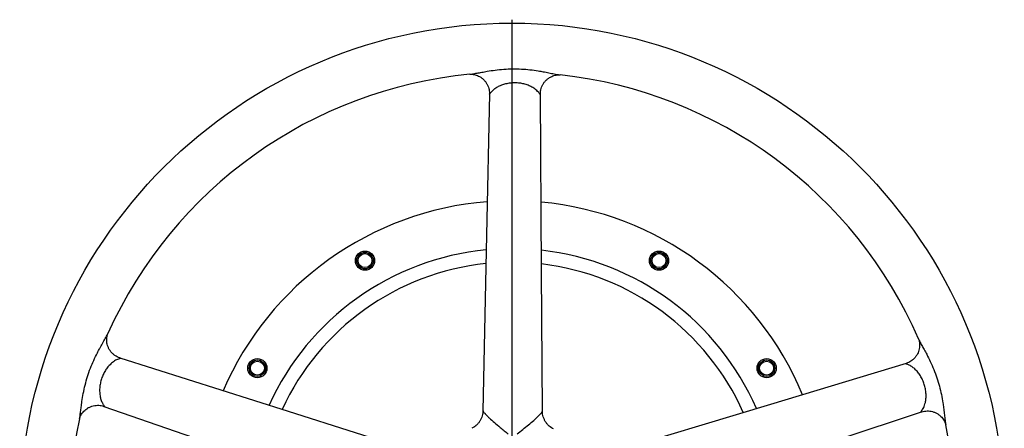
# Model space of a CAD drawing. Extents: x 9157 to 15179, y 9841 to 14571.
# Tile 5 of 13: x 9159 to 9879, y 10884 to 11183. Entities that reach past the tile are written whole.
import ezdxf

# ---------------------------------------------------------------- set-up
doc = ezdxf.new("R2010")
doc.units = 0
doc.header["$LTSCALE"] = 50
doc.layers.get('0').update_dxf_attribs({"linetype": 'CONTINUOUS'})
doc.layers.add('0_18', color=7, linetype='CONTINUOUS')

# ---------------------------------------------------------------- blocks, each defined once
blk = doc.blocks.new('SW_CENTERMARKSYMBOL_2')
at = {"layer": '0_18', "color": 0}
blk.add_line((0, 5), (0, 362.5), dxfattribs=at)

msp = doc.modelspace()

# ---------------------------------------------------------------- linework, layer by layer
at = {"color": 7, "linetype": 'CONTINUOUS', "flags": 128}
for points in [[(9502.82, 11129.25), (9500.72, 11025.66), (9498.11, 10897.18)], [(9541.6, 10896.89), (9540.92, 10999.76), (9540.07, 11129)], [(9453.95, 10865.56), (9355.91, 10896.7), (9232.73, 10935.84)], [(9807.49, 10931.9), (9708.31, 10901.88), (9585.32, 10864.66)], [(9220.98, 10900.48), (9318.85, 10866.47), (9440.23, 10824.29)], [(9598.48, 10823.21), (9696.1, 10855.64), (9818.76, 10896.39)]]:
    msp.add_lwpolyline(points, dxfattribs=at)
at = {"color": 7, "linetype": 'CONTINUOUS'}
for centre, radius in [((9519.34, 10820.91), 360), ((9411.84, 11007.1), 7), ((9411.84, 11007.1), 6), ((9411.84, 11007.1), 5.1), ((9626.84, 11007.1), 7), ((9626.84, 11007.1), 6), ((9626.84, 11007.1), 5.1), ((9333.14, 10928.41), 7), ((9333.14, 10928.41), 6), ((9333.14, 10928.41), 5.1), ((9705.53, 10928.41), 7), ((9705.53, 10928.41), 6), ((9705.53, 10928.41), 5.1)]:
    msp.add_circle(centre, radius, dxfattribs=at)
for radius, start, end in [(324, 95.45034, 155.76766), (324, 23.45025, 83.76746), (230, 94.52098, 156.69615), (230, 22.51922, 84.6957), (195, 95.54653, 155.67112), (195, 23.54407, 83.66868), (185, 95.91256, 155.30492), (185, 23.90916, 83.30351), (324, 167.45059, 227.76795), (324, 311.4504, 11.76746)]:
    msp.add_arc((9519.34, 10820.91), radius, start, end, dxfattribs=at)
at = {"color": 8, "linetype": 'CONTINUOUS'}
for points, knots in [([(9488.56, 11143.45), (9488.75, 11143.47), (9489.38, 11143.52), (9491.12, 11143.8), (9493.79, 11144.29), (9497.31, 11144.97), (9501.71, 11145.77), (9507.11, 11146.58), (9513.39, 11147.22), (9519.83, 11147.5), (9526.22, 11147.36), (9532.48, 11146.84), (9537.77, 11146.11), (9540.94, 11145.55), (9542.11, 11145.34)], [0, 0, 0, 0, 0.015466, 0.051057, 0.116758, 0.183723, 0.258924, 0.367169, 0.482041, 0.598034, 0.711587, 0.822559, 0.934545, 1, 1, 1, 1]), ([(9542.11, 11145.34), (9542.81, 11145.21), (9544.91, 11144.82), (9548.35, 11144.11), (9551.56, 11143.46), (9553.62, 11143.09), (9554.31, 11143.03), (9554.51, 11143.01)], [0, 0, 0, 0, 0.15436, 0.465129, 0.781212, 0.934942, 1, 1, 1, 1]), ([(9534.47, 11133.8), (9533.61, 11134.26), (9531.86, 11135.19), (9528.86, 11136.2), (9525.67, 11136.9), (9522.33, 11137.22), (9518.89, 11137.14), (9515.51, 11136.64), (9512.26, 11135.75), (9509.32, 11134.51), (9506.74, 11132.94), (9504.75, 11131.19), (9503.59, 11129.73), (9503.06, 11129.05), (9502.87, 11128.96), (9502.82, 11129.04), (9502.82, 11129.18), (9502.82, 11129.21)], [0, 0, 0, 0, 0.082453, 0.167293, 0.250327, 0.335569, 0.422076, 0.511105, 0.597525, 0.686533, 0.771033, 0.858637, 0.933642, 0.964981, 0.980361, 0.995877, 1, 1, 1, 1]), ([(9540.07, 11129.02), (9540.07, 11128.97), (9540.08, 11128.8), (9540.01, 11128.7), (9539.82, 11128.81), (9539.38, 11129.39), (9538.62, 11130.38), (9537.12, 11132.01), (9535.54, 11133.07), (9534.47, 11133.8)], [0, 0, 0, 0, 0.024395, 0.077235, 0.136689, 0.24431, 0.424237, 0.608587, 1, 1, 1, 1]), ([(9217.81, 10942.82), (9218.15, 10943.44), (9219.17, 10945.32), (9220.91, 10948.38), (9222.52, 10951.23), (9223.52, 10953.07), (9223.79, 10953.71), (9223.87, 10953.89)], [0, 0, 0, 0, 0.154376, 0.465166, 0.781276, 0.935014, 1, 1, 1, 1]), ([(9816.59, 10949.85), (9816.66, 10949.67), (9816.9, 10949.09), (9817.71, 10947.52), (9819, 10945.14), (9820.74, 10941.99), (9822.85, 10938.05), (9825.3, 10933.17), (9827.85, 10927.4), (9830.1, 10921.36), (9831.94, 10915.24), (9833.37, 10909.12), (9834.32, 10903.86), (9834.77, 10900.68), (9834.93, 10899.51)], [0, 0, 0, 0, 0.015458, 0.051051, 0.116751, 0.183718, 0.258919, 0.367164, 0.482037, 0.598031, 0.711586, 0.822558, 0.934545, 1, 1, 1, 1]), ([(9203.06, 10891.31), (9203.11, 10891.49), (9203.25, 10892.11), (9203.52, 10893.85), (9203.88, 10896.54), (9204.32, 10900.1), (9204.93, 10904.53), (9205.82, 10909.92), (9207.15, 10916.09), (9208.88, 10922.3), (9210.99, 10928.33), (9213.42, 10934.12), (9215.74, 10938.93), (9217.25, 10941.77), (9217.81, 10942.82)], [0, 0, 0, 0, 0.01549, 0.05108, 0.116779, 0.183744, 0.258943, 0.367185, 0.482054, 0.598044, 0.711595, 0.822565, 0.934548, 1, 1, 1, 1]), ([(9226.44, 10931.99), (9225.73, 10931.31), (9224.3, 10929.93), (9222.41, 10927.4), (9220.76, 10924.57), (9219.43, 10921.5), (9218.44, 10918.2), (9217.87, 10914.83), (9217.72, 10911.46), (9217.99, 10908.29), (9218.68, 10905.35), (9219.73, 10902.92), (9220.76, 10901.37), (9221.24, 10900.65), (9221.27, 10900.44), (9221.17, 10900.41), (9221.04, 10900.46), (9221.01, 10900.47)], [0, 0, 0, 0, 0.082453, 0.167293, 0.250326, 0.335567, 0.422077, 0.511105, 0.597525, 0.686533, 0.771034, 0.858637, 0.933641, 0.96498, 0.98036, 0.995877, 1, 1, 1, 1]), ([(9232.71, 10935.83), (9232.76, 10935.82), (9232.92, 10935.78), (9232.99, 10935.68), (9232.83, 10935.54), (9232.15, 10935.3), (9230.97, 10934.88), (9228.95, 10933.96), (9227.45, 10932.78), (9226.44, 10931.99)], [0, 0, 0, 0, 0.024398, 0.077236, 0.136689, 0.244312, 0.424239, 0.608592, 1, 1, 1, 1]), ([(9821.59, 10903.2), (9821.76, 10904.16), (9822.11, 10906.12), (9822.14, 10909.28), (9821.82, 10912.53), (9821.09, 10915.8), (9819.95, 10919.05), (9818.43, 10922.11), (9816.58, 10924.93), (9814.5, 10927.34), (9812.21, 10929.31), (9809.93, 10930.66), (9808.18, 10931.31), (9807.37, 10931.61), (9807.23, 10931.75), (9807.29, 10931.84), (9807.42, 10931.87), (9807.45, 10931.88)], [0, 0, 0, 0, 0.082452, 0.167293, 0.250327, 0.335568, 0.422077, 0.511104, 0.597525, 0.686531, 0.771032, 0.858637, 0.93364, 0.96498, 0.98036, 0.995876, 1, 1, 1, 1]), ([(9818.78, 10896.4), (9818.73, 10896.38), (9818.57, 10896.32), (9818.45, 10896.36), (9818.5, 10896.57), (9818.91, 10897.17), (9819.62, 10898.2), (9820.71, 10900.13), (9821.23, 10901.96), (9821.59, 10903.2)], [0, 0, 0, 0, 0.024398, 0.077237, 0.136693, 0.244311, 0.424244, 0.608593, 1, 1, 1, 1]), ([(9498.16, 10897.18), (9498.15, 10897.17), (9498.14, 10897.14), (9498.38, 10896.77), (9498.78, 10896.22), (9499.3, 10895.56), (9500.05, 10894.68), (9501.1, 10893.55), (9503.27, 10891.42), (9506.48, 10888.59), (9510.2, 10885.47), (9513.5, 10882.65), (9515.48, 10881.12), (9516.47, 10880.36)], [0, 0, 0, 0, 0.034866, 0.067971, 0.11565, 0.165315, 0.192538, 0.273927, 0.357015, 0.545363, 0.739016, 0.869197, 1, 1, 1, 1]), ([(9523.01, 10880.31), (9524.43, 10881.4), (9527.27, 10883.57), (9531.33, 10886.95), (9534.72, 10889.77), (9537.33, 10892.09), (9539.28, 10894), (9540.71, 10895.63), (9541.34, 10896.49), (9541.57, 10896.84), (9541.56, 10896.87), (9541.56, 10896.89)], [0, 0, 0, 0, 0.186266, 0.37449, 0.5538, 0.658021, 0.764053, 0.875871, 0.942312, 0.962895, 1, 1, 1, 1]), ([(9834.93, 10899.51), (9835.02, 10898.8), (9835.3, 10896.68), (9835.69, 10893.19), (9836.07, 10889.93), (9836.34, 10887.86), (9836.5, 10887.19), (9836.54, 10886.99)], [0, 0, 0, 0, 0.15436, 0.465122, 0.781206, 0.934929, 1, 1, 1, 1])]:
    msp.add_open_spline(points, degree=3, knots=knots, dxfattribs=at)
at = {"color": 7, "linetype": 'CONTINUOUS'}
for points, knots in [([(9488.52, 11143.44), (9488.68, 11143.46), (9489.02, 11143.48), (9489.88, 11143.48), (9491.03, 11143.37), (9492.46, 11143.09), (9494.06, 11142.56), (9495.71, 11141.76), (9497.33, 11140.69), (9498.86, 11139.34), (9500.21, 11137.73), (9501.3, 11135.95), (9502.1, 11134.1), (9502.59, 11132.26), (9502.83, 11130.62), (9502.82, 11129.62), (9502.81, 11129.21)], [0, 0, 0, 0, 0.043652, 0.092243, 0.148911, 0.215229, 0.289329, 0.367957, 0.447797, 0.530734, 0.620951, 0.70758, 0.790661, 0.870393, 0.946718, 1, 1, 1, 1]), ([(9540.07, 11129.02), (9540.07, 11129.14), (9540.03, 11129.87), (9540.2, 11131.26), (9540.61, 11133.14), (9541.33, 11134.99), (9542.32, 11136.78), (9543.59, 11138.43), (9545.07, 11139.87), (9546.67, 11141.02), (9548.32, 11141.9), (9549.97, 11142.51), (9551.43, 11142.85), (9552.59, 11143), (9553.44, 11143.04), (9554.1, 11143.02), (9554.35, 11143), (9554.45, 11142.99)], [0, 0, 0, 0, 0.016191, 0.09587, 0.17765, 0.260577, 0.344097, 0.433856, 0.519986, 0.602543, 0.681628, 0.757022, 0.828059, 0.880261, 0.919441, 0.969227, 1, 1, 1, 1]), ([(9232.71, 10935.84), (9232.59, 10935.87), (9231.89, 10936.06), (9230.62, 10936.65), (9228.96, 10937.63), (9227.42, 10938.88), (9226.02, 10940.38), (9224.85, 10942.09), (9223.94, 10943.95), (9223.33, 10945.83), (9223.01, 10947.67), (9222.94, 10949.42), (9223.06, 10950.92), (9223.28, 10952.07), (9223.51, 10952.89), (9223.73, 10953.51), (9223.83, 10953.74), (9223.87, 10953.83)], [0, 0, 0, 0, 0.016192, 0.09587, 0.177648, 0.260576, 0.344097, 0.433853, 0.519985, 0.602542, 0.681626, 0.75702, 0.828058, 0.880259, 0.919441, 0.969227, 1, 1, 1, 1]), ([(9816.56, 10949.89), (9816.62, 10949.74), (9816.76, 10949.42), (9817.02, 10948.6), (9817.27, 10947.47), (9817.44, 10946.03), (9817.43, 10944.34), (9817.19, 10942.52), (9816.67, 10940.65), (9815.85, 10938.78), (9814.75, 10937), (9813.38, 10935.41), (9811.88, 10934.08), (9810.28, 10933.04), (9808.79, 10932.31), (9807.84, 10932.01), (9807.45, 10931.89)], [0, 0, 0, 0, 0.043652, 0.092242, 0.148913, 0.21523, 0.28933, 0.367958, 0.447799, 0.530734, 0.62095, 0.70758, 0.790662, 0.870394, 0.94672, 1, 1, 1, 1]), ([(9203.06, 10891.26), (9203.1, 10891.42), (9203.18, 10891.75), (9203.45, 10892.58), (9203.9, 10893.63), (9204.62, 10894.9), (9205.62, 10896.26), (9206.89, 10897.59), (9208.4, 10898.79), (9210.16, 10899.83), (9212.1, 10900.62), (9214.14, 10901.11), (9216.14, 10901.29), (9218.04, 10901.2), (9219.68, 10900.92), (9220.62, 10900.6), (9221.01, 10900.47)], [0, 0, 0, 0, 0.043653, 0.092243, 0.148914, 0.215232, 0.28933, 0.367961, 0.4478, 0.530733, 0.620953, 0.707581, 0.790662, 0.870393, 0.946723, 1, 1, 1, 1]), ([(9498.1, 10897.19), (9498.1, 10897), (9498.12, 10896.14), (9497.87, 10894.61), (9497.33, 10892.6), (9496.47, 10890.66), (9495.35, 10888.88), (9494.04, 10887.34), (9492.6, 10886.05), (9491.19, 10885.07), (9490.25, 10884.61), (9489.85, 10884.41)], [0, 0, 0, 0, 0.035679, 0.160905, 0.286855, 0.422811, 0.553304, 0.678561, 0.798932, 0.914409, 1, 1, 1, 1]), ([(9549.72, 10883.95), (9549.18, 10884.24), (9548.09, 10884.82), (9546.57, 10885.99), (9545.16, 10887.38), (9543.94, 10888.99), (9542.92, 10890.81), (9542.15, 10892.78), (9541.72, 10894.84), (9541.55, 10896.22), (9541.59, 10896.88), (9541.59, 10896.89)], [0, 0, 0, 0, 0.116293, 0.23712, 0.360333, 0.484886, 0.610159, 0.745301, 0.87504, 0.999592, 1, 1, 1, 1]), ([(9818.78, 10896.39), (9818.89, 10896.44), (9819.57, 10896.7), (9820.95, 10896.97), (9822.86, 10897.15), (9824.84, 10897.05), (9826.85, 10896.65), (9828.81, 10895.96), (9830.64, 10894.99), (9832.23, 10893.83), (9833.58, 10892.53), (9834.66, 10891.16), (9835.45, 10889.87), (9835.94, 10888.81), (9836.24, 10888.01), (9836.43, 10887.38), (9836.48, 10887.13), (9836.5, 10887.04)], [0, 0, 0, 0, 0.016191, 0.095868, 0.177648, 0.260577, 0.344098, 0.433853, 0.519985, 0.60254, 0.681626, 0.75702, 0.82806, 0.880258, 0.91944, 0.969227, 1, 1, 1, 1])]:
    msp.add_open_spline(points, degree=3, knots=knots, dxfattribs=at)

# ---------------------------------------------------------------- block references
at = {"layer": '0_18'}
msp.add_blockref('SW_CENTERMARKSYMBOL_2', (9519.34, 10820.91), dxfattribs=at)

doc.saveas('drawing.dxf')
